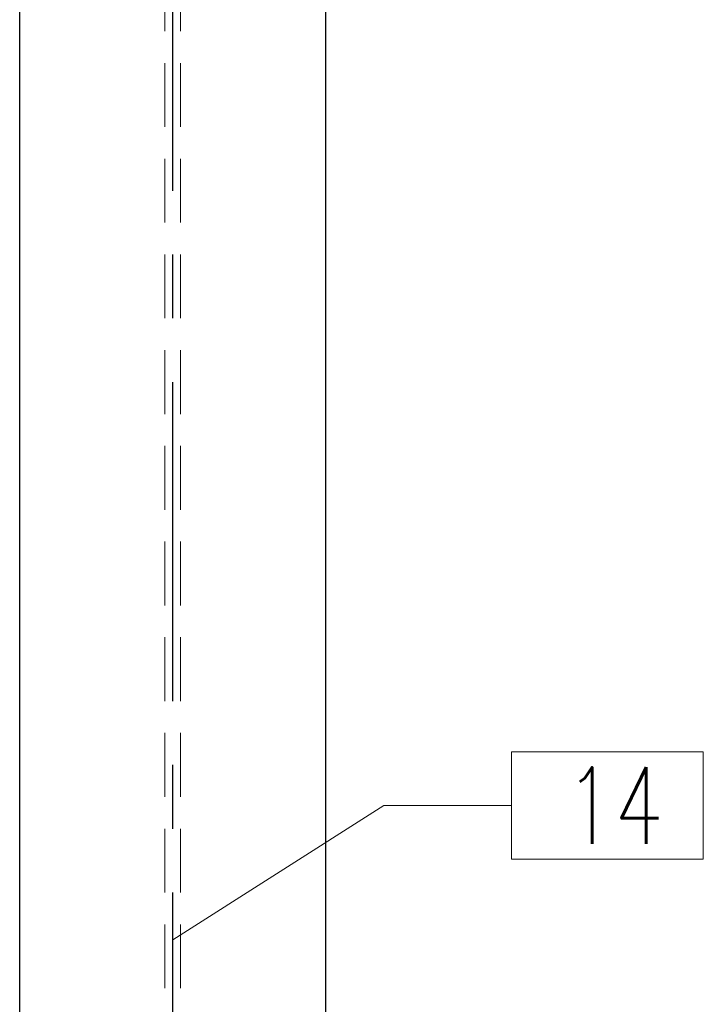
# Model space of a CAD drawing. Header units: millimetres. Extents: x 3515 to 4528, y 13642 to 14292.
# Tile 33 of 96: x 3760 to 3787, y 14133 to 14171. Entities that reach past the tile are written whole.
import ezdxf

# ---------------------------------------------------------------- set-up
doc = ezdxf.new("R2010")
doc.units = ezdxf.units.MM
doc.header["$LTSCALE"] = 10
doc.linetypes.add('HIDDEN', pattern=[0.375, 0.25, -0.125])
doc.linetypes.add('MITTE', pattern=[2, 1.25, -0.25, 0.25, -0.25])
for name, color, linetype, lineweight in [('PS_Hidden', 2, 'HIDDEN', 9), ('PS_Pos', 1, 'Continuous', 15), ('PS_SOLID', 7, 'Continuous', 30)]:
    doc.layers.add(name, color=color, linetype=linetype, lineweight=lineweight)
doc.layers.add('PS_MID', color=5, linetype='MITTE')
doc.layers.add('PS_SHAPE', color=3, linetype='Continuous')
doc.styles.add('simplex', font='simplex.shx', dxfattribs={"width": 0.75})

# ---------------------------------------------------------------- blocks, each defined once
blk = doc.blocks.new('*X397')
at = {"layer": 'PS_Hidden', "color": 2, "linetype": 'HIDDEN'}
for p, q in [((3765.499, 14084.599), (3765.499, 14212.899)), ((3766.119, 14084.599), (3766.119, 14212.899))]:
    blk.add_line(p, q, dxfattribs=at)
at = {"layer": 'PS_MID', "color": 5, "linetype": 'MITTE'}
blk.add_line((3765.809, 14084.599), (3765.809, 14217.899), dxfattribs=at)
at = {"layer": 'PS_SOLID', "color": 7, "linetype": 'Continuous'}
for p, q in [((3759.809, 14084.599), (3759.809, 14212.899)), ((3771.809, 14084.599), (3771.809, 14212.899))]:
    blk.add_line(p, q, dxfattribs=at)
blk = doc.blocks.new('*X404')
at = {"color": 1}
for p, q in [((3786.611, 14142.606), (3779.09, 14142.606)), ((3779.09, 14142.606), (3779.09, 14138.406)), ((3786.611, 14138.406), (3786.611, 14142.606)), ((3765.809, 14135.249), (3774.09, 14140.506)), ((3774.09, 14140.506), (3779.09, 14140.506)), ((3779.09, 14138.406), (3786.611, 14138.406))]:
    blk.add_line(p, q, dxfattribs=at)
at = {"color": 30, "style": 'simplex', "width": 0.75}
blk.add_text('14', height=3, dxfattribs=at).set_placement((3781.19, 14139.006))

msp = doc.modelspace()

# ---------------------------------------------------------------- block references
at = {"layer": 'PS_Pos'}
msp.add_blockref('*X404', (0, 0), dxfattribs=at)
at = {"layer": 'PS_SHAPE', "color": 3}
msp.add_blockref('*X397', (0, 0), dxfattribs=at)

doc.saveas('drawing.dxf')
